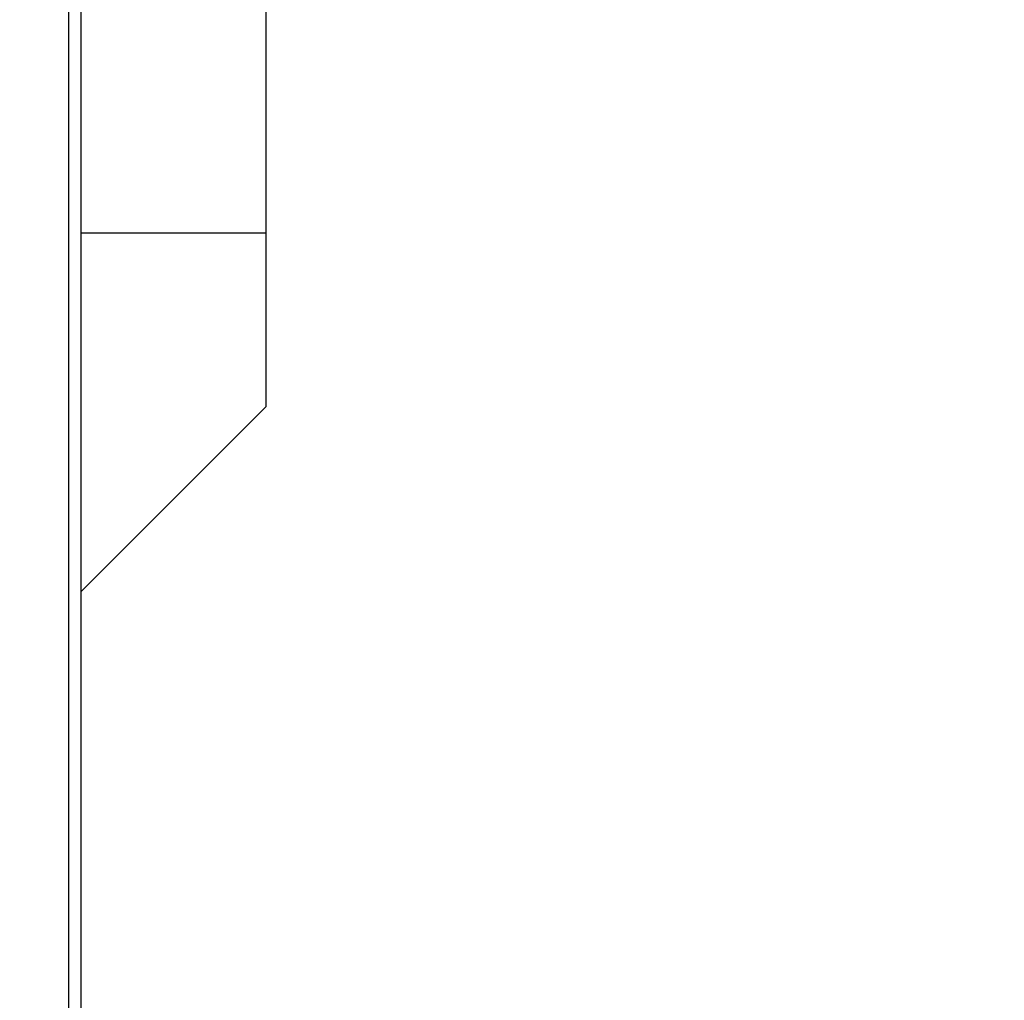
# Model space of a CAD drawing. Header units: inches. Extents: x 0 to 20790, y -12 to 14700.
# Tile 149 of 256: x 7910 to 8070, y 9586 to 9746. Entities that reach past the tile are written whole.
import ezdxf

# ---------------------------------------------------------------- set-up
doc = ezdxf.new("R2010")
doc.units = ezdxf.units.IN
doc.layers.add('1', color=7, linetype='Continuous', true_color=0xffffff)
doc.layers.add('254', color=7, linetype='Continuous', true_color=0xffffff)
doc.styles.add('latin_extended', font='simplex.shx')
doc.dimstyles.get("Standard").update_dxf_attribs({"dimtxt": 0.18, "dimasz": 0.18, "dimexe": 0.18, "dimexo": 0.0625, "dimgap": 0.09, "dimtad": 0, "dimtih": 1, "dimtoh": 1, "dimdec": 4, "dimzin": 0, "dimdsep": 46, "dimtxsty": 'Standard', "dimcen": 0.09, "dimadec": 0, "dimazin": 0, "dimtfac": 1, "dimtdec": 4, "dimtofl": 0, "dimtmove": 0, "dimatfit": 3, "dimfxl": 1, "dimtolj": 1, "dimtzin": 0, "dimarcsym": 0})

# ---------------------------------------------------------------- blocks, each defined once
blk = doc.blocks.new('_U12')
at = {"layer": '254', "color": 3, "linetype": 'Continuous', "lineweight": 13, "transparency": 16777216}
for p, q in [((1084.96, 11094.09), (1084.96, 8079.95)), ((8069.96, 9257.09), (8069.96, 8079.95)), ((1207.46, 8114.95), (7947.46, 8114.95))]:
    blk.add_line(p, q, dxfattribs=at)
at = {"layer": '254', "color": 3, "transparency": 16777216}
for points in [[(1207.46, 8135.36), (1207.46, 8094.53), (1084.96, 8114.95)], [(7947.46, 8094.53), (7947.46, 8135.36), (8069.96, 8114.95)]]:
    blk.add_solid(points, dxfattribs=at)
at = {"layer": 'Defpoints', "color": 0, "transparency": 16777216}
for p in [(1084.96, 11129.09), (8069.96, 9292.09), (8069.96, 8114.95)]:
    blk.add_point(p, dxfattribs=at)
at = {"layer": '254', "color": 2, "lineweight": 13, "transparency": 16777216, "insert": (4361.62, 8298.7), "char_height": 122.5, "attachment_point": 1, "style": 'latin_extended'}
blk.add_mtext('\\A1;6985', dxfattribs=at)

msp = doc.modelspace()

# ---------------------------------------------------------------- linework, layer by layer
at = {"layer": '1', "color": 2, "linetype": 'Continuous', "lineweight": 25}
for p, q in [((7917.956, 9479.601), (7917.956, 10557.592)), ((7919.956, 9479.605), (7919.956, 10555.592)), ((7949.956, 9847.734), (7949.956, 9710.877)), ((7919.952, 9710.877), (7949.956, 9710.877)), ((7949.956, 9710.877), (7949.956, 9682.592)), ((7919.955, 9652.592), (7949.956, 9682.592))]:
    msp.add_line(p, q, dxfattribs=at)

# ---------------------------------------------------------------- dimensions: what is measured, and where the dimension line sits
at = {"layer": '254', "color": 2, "linetype": 'Continuous', "lineweight": 13}
dim = msp.add_linear_dim(base=(8069.956, 8114.946), p1=(1084.956, 11129.092), p2=(8069.956, 9292.092), dimstyle='Standard', override={"dimscale": 35, "dimtxt": 3.5, "dimasz": 3.5, "dimexe": 1, "dimexo": 1, "dimgap": 1.75, "dimtad": 1, "dimtih": 1, "dimtoh": 0, "dimdec": 2, "dimlfac": 1, "dimzin": 8, "dimdsep": 46, "dimlunit": 2, "dimtxsty": 'latin_extended', "dimsah": 1, "dimse1": 0, "dimse2": 0, "dimsd1": 0, "dimsd2": 0, "dimclrd": 3, "dimclre": 3, "dimclrt": 2, "dimtol": 0, "dimtm": -0.1, "dimtfac": 0.714286, "dimtdec": 3, "dimtofl": 1, "dimtmove": 0, "dimtzin": 8, "dimlwd": 13, "dimlwe": 13}, dxfattribs=at)
dim.commit()
dim.dimension.update_dxf_attribs({"geometry": '_U12', "text_midpoint": (4577.456, 8114.946), "dimtype": 160})

doc.saveas('drawing.dxf')
